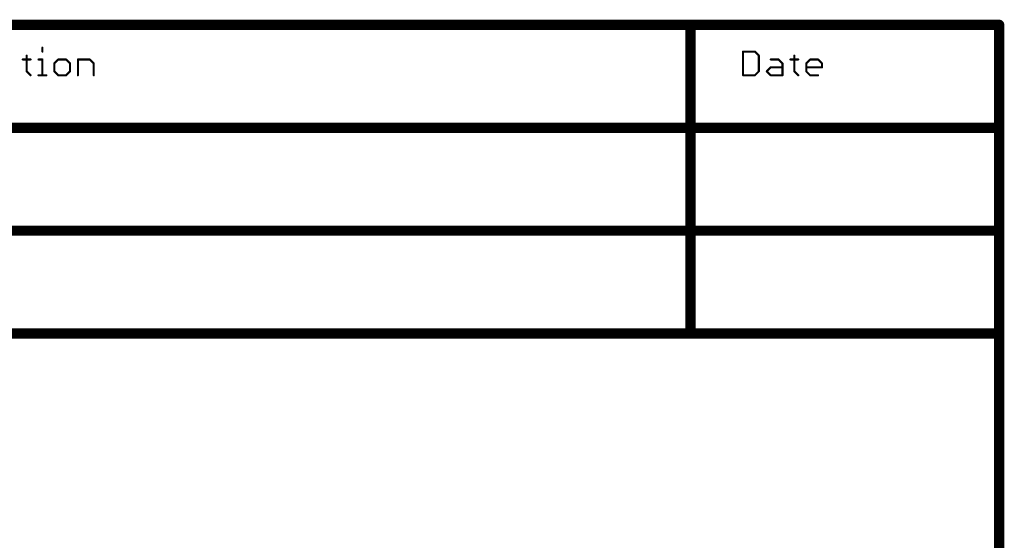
# Model space of a CAD drawing. Extents: x -1.3 to 9.2, y -4.6 to 3.5.
# Tile 215 of 215: x 7.3 to 9.2, y 2.5 to 3.5. Entities that reach past the tile are written whole.
import ezdxf

# ---------------------------------------------------------------- set-up
doc = ezdxf.new("R2010")
doc.units = 0
doc.layers.get('0').update_dxf_attribs({"linetype": 'CONTINUOUS'})
doc.layers.add('acc-ni-360-23-a_document', color=1, linetype='CONTINUOUS')

# ---------------------------------------------------------------- blocks, each defined once
blk = doc.blocks.new('D40')
at = {"const_width": 0.005}
blk.add_lwpolyline([(-0.0025, 0, 1), (0.0025, 0, 1)], format="xyb", close=True, dxfattribs=at)
blk = doc.blocks.new('D41')
at = {"const_width": 0.001}
blk.add_lwpolyline([(-0.0005, 0, 1), (0.0005, 0, 1)], format="xyb", close=True, dxfattribs=at)
blk = doc.blocks.new('D42')
at = {"const_width": 0.01}
blk.add_lwpolyline([(-0.005, 0, 1), (0.005, 0, 1)], format="xyb", close=True, dxfattribs=at)
blk = doc.blocks.new('D43')
at = {"const_width": 0.002}
blk.add_lwpolyline([(-0.001, 0, 1), (0.001, 0, 1)], format="xyb", close=True, dxfattribs=at)

msp = doc.modelspace()

# ---------------------------------------------------------------- linework, layer by layer
at = {"layer": 'acc-ni-360-23-a_document', "color": 1}
for points, const_width in [([(6.866618, 3.474), (8.566618, 3.474)], 0.02), ([(8.566618, 3.474), (9.166618, 3.474)], 0.02), ([(8.566618, 2.874), (8.566618, 3.474)], 0.02), ([(8.566618, 3.479), (8.566618, 3.479)], 0.01), ([(8.566618, 3.479), (8.566618, 3.479)], 0.01), ([(8.566618, 3.469), (8.566618, 3.469)], 0.01), ([(8.566618, 3.469), (8.566618, 3.469)], 0.01), ([(8.571618, 3.474), (8.571618, 3.474)], 0.01), ([(8.571618, 3.474), (8.571618, 3.474)], 0.01), ([(9.166618, 3.274), (9.166618, 3.474)], 0.02), ([(9.166618, 3.469), (9.166618, 3.469)], 0.01), ([(9.166618, 3.469), (9.166618, 3.469)], 0.01), ([(9.171618, 3.474), (9.171618, 3.474)], 0.01), ([(9.171618, 3.474), (9.171618, 3.474)], 0.01), ([(7.306239, 3.422039), (7.306239, 3.429712)], 0.004), ([(7.307239, 3.429712), (7.307239, 3.429712)], 0.002), ([(7.307239, 3.429712), (7.307239, 3.429712)], 0.002), ([(7.267873, 3.406693), (7.283219, 3.406693)], 0.004), ([(7.267873, 3.407693), (7.267873, 3.407693)], 0.002), ([(7.267873, 3.407693), (7.267873, 3.407693)], 0.002), ([(7.275546, 3.383673), (7.275546, 3.414366)], 0.004), ([(7.276546, 3.414366), (7.276546, 3.414366)], 0.002), ([(7.276546, 3.414366), (7.276546, 3.414366)], 0.002), ([(7.298566, 3.406693), (7.306239, 3.406693)], 0.004), ([(7.298566, 3.407693), (7.298566, 3.407693)], 0.002), ([(7.298566, 3.407693), (7.298566, 3.407693)], 0.002), ([(7.305239, 3.422039), (7.305239, 3.422039)], 0.002), ([(7.305239, 3.422039), (7.305239, 3.422039)], 0.002), ([(7.306239, 3.376), (7.306239, 3.406693)], 0.004), ([(7.329259, 3.39902), (7.336932, 3.406693)], 0.004), ([(7.336932, 3.406693), (7.352278, 3.406693)], 0.004), ([(7.336932, 3.407693), (7.336932, 3.407693)], 0.002), ([(7.336932, 3.407693), (7.336932, 3.407693)], 0.002), ([(7.352278, 3.406693), (7.359951, 3.39902)], 0.004), ([(7.352985, 3.4074), (7.352985, 3.4074)], 0.002), ([(7.352985, 3.4074), (7.352985, 3.4074)], 0.002), ([(7.375298, 3.376), (7.375298, 3.406693)], 0.004), ([(7.375298, 3.406693), (7.398317, 3.406693)], 0.004), ([(7.375298, 3.407693), (7.375298, 3.407693)], 0.002), ([(7.375298, 3.407693), (7.375298, 3.407693)], 0.002), ([(7.398317, 3.406693), (7.405991, 3.39902)], 0.004), ([(7.399025, 3.4074), (7.399025, 3.4074)], 0.002), ([(7.399025, 3.4074), (7.399025, 3.4074)], 0.002), ([(8.668618, 3.376), (8.668618, 3.422039)], 0.004), ([(8.668618, 3.422039), (8.691638, 3.422039)], 0.004), ([(8.668618, 3.423039), (8.668618, 3.423039)], 0.002), ([(8.668618, 3.423039), (8.668618, 3.423039)], 0.002), ([(8.669618, 3.422039), (8.669618, 3.422039)], 0.002), ([(8.669618, 3.422039), (8.669618, 3.422039)], 0.002), ([(8.691638, 3.422039), (8.699311, 3.414366)], 0.004), ([(8.691638, 3.421039), (8.691638, 3.421039)], 0.002), ([(8.691638, 3.421039), (8.691638, 3.421039)], 0.002), ([(8.692345, 3.422746), (8.692345, 3.422746)], 0.002), ([(8.692345, 3.422746), (8.692345, 3.422746)], 0.002), ([(8.699311, 3.383673), (8.699311, 3.414366)], 0.004), ([(8.698604, 3.413659), (8.698604, 3.413659)], 0.002), ([(8.698604, 3.413659), (8.698604, 3.413659)], 0.002), ([(8.700311, 3.414366), (8.700311, 3.414366)], 0.002), ([(8.700311, 3.414366), (8.700311, 3.414366)], 0.002), ([(8.72233, 3.406693), (8.737677, 3.406693)], 0.004), ([(8.72233, 3.407693), (8.72233, 3.407693)], 0.002), ([(8.72233, 3.407693), (8.72233, 3.407693)], 0.002), ([(8.737677, 3.406693), (8.74535, 3.39902)], 0.004), ([(8.738384, 3.4074), (8.738384, 3.4074)], 0.002), ([(8.738384, 3.4074), (8.738384, 3.4074)], 0.002), ([(8.760696, 3.406693), (8.776043, 3.406693)], 0.004), ([(8.760696, 3.407693), (8.760696, 3.407693)], 0.002), ([(8.760696, 3.407693), (8.760696, 3.407693)], 0.002), ([(8.76837, 3.383673), (8.76837, 3.414366)], 0.004), ([(8.76937, 3.414366), (8.76937, 3.414366)], 0.002), ([(8.76937, 3.414366), (8.76937, 3.414366)], 0.002), ([(8.791389, 3.39902), (8.799062, 3.406693)], 0.004), ([(8.799062, 3.406693), (8.814409, 3.406693)], 0.004), ([(8.799062, 3.407693), (8.799062, 3.407693)], 0.002), ([(8.799062, 3.407693), (8.799062, 3.407693)], 0.002), ([(8.814409, 3.406693), (8.822082, 3.39902)], 0.004), ([(8.815116, 3.4074), (8.815116, 3.4074)], 0.002), ([(8.815116, 3.4074), (8.815116, 3.4074)], 0.002), ([(7.283219, 3.405693), (7.283219, 3.405693)], 0.002), ([(7.283219, 3.405693), (7.283219, 3.405693)], 0.002), ([(7.306239, 3.405693), (7.306239, 3.405693)], 0.002), ([(7.306239, 3.405693), (7.306239, 3.405693)], 0.002), ([(7.307239, 3.406693), (7.307239, 3.406693)], 0.002), ([(7.307239, 3.406693), (7.307239, 3.406693)], 0.002), ([(7.329259, 3.383673), (7.329259, 3.39902)], 0.004), ([(7.328552, 3.399727), (7.328552, 3.399727)], 0.002), ([(7.328552, 3.399727), (7.328552, 3.399727)], 0.002), ([(7.330259, 3.39902), (7.330259, 3.39902)], 0.002), ([(7.330259, 3.39902), (7.330259, 3.39902)], 0.002), ([(7.337639, 3.405986), (7.337639, 3.405986)], 0.002), ([(7.337639, 3.405986), (7.337639, 3.405986)], 0.002), ([(7.352278, 3.405693), (7.352278, 3.405693)], 0.002), ([(7.352278, 3.405693), (7.352278, 3.405693)], 0.002), ([(7.359951, 3.383673), (7.359951, 3.39902)], 0.004), ([(7.359244, 3.398312), (7.359244, 3.398312)], 0.002), ([(7.359244, 3.398312), (7.359244, 3.398312)], 0.002), ([(7.360951, 3.39902), (7.360951, 3.39902)], 0.002), ([(7.360951, 3.39902), (7.360951, 3.39902)], 0.002), ([(7.376298, 3.406693), (7.376298, 3.406693)], 0.002), ([(7.376298, 3.406693), (7.376298, 3.406693)], 0.002), ([(7.398317, 3.405693), (7.398317, 3.405693)], 0.002), ([(7.398317, 3.405693), (7.398317, 3.405693)], 0.002), ([(7.405991, 3.376), (7.405991, 3.39902)], 0.004), ([(7.405284, 3.398312), (7.405284, 3.398312)], 0.002), ([(7.405284, 3.398312), (7.405284, 3.398312)], 0.002), ([(7.406991, 3.39902), (7.406991, 3.39902)], 0.002), ([(7.406991, 3.39902), (7.406991, 3.39902)], 0.002), ([(8.714657, 3.383673), (8.72233, 3.391346)], 0.004), ([(8.72233, 3.391346), (8.74535, 3.391346)], 0.004), ([(8.72233, 3.392346), (8.72233, 3.392346)], 0.002), ([(8.72233, 3.392346), (8.72233, 3.392346)], 0.002), ([(8.723037, 3.390639), (8.723037, 3.390639)], 0.002), ([(8.723037, 3.390639), (8.723037, 3.390639)], 0.002), ([(8.737677, 3.405693), (8.737677, 3.405693)], 0.002), ([(8.737677, 3.405693), (8.737677, 3.405693)], 0.002), ([(8.74535, 3.376), (8.74535, 3.39902)], 0.004), ([(8.744643, 3.398312), (8.744643, 3.398312)], 0.002), ([(8.744643, 3.398312), (8.744643, 3.398312)], 0.002), ([(8.74535, 3.390346), (8.74535, 3.390346)], 0.002), ([(8.74535, 3.390346), (8.74535, 3.390346)], 0.002), ([(8.74635, 3.39902), (8.74635, 3.39902)], 0.002), ([(8.74635, 3.39902), (8.74635, 3.39902)], 0.002), ([(8.776043, 3.405693), (8.776043, 3.405693)], 0.002), ([(8.776043, 3.405693), (8.776043, 3.405693)], 0.002), ([(8.791389, 3.383673), (8.791389, 3.39902)], 0.004), ([(8.791389, 3.391346), (8.822082, 3.391346)], 0.004), ([(8.790682, 3.399727), (8.790682, 3.399727)], 0.002), ([(8.790682, 3.399727), (8.790682, 3.399727)], 0.002), ([(8.791389, 3.392346), (8.791389, 3.392346)], 0.002), ([(8.791389, 3.392346), (8.791389, 3.392346)], 0.002), ([(8.792389, 3.39902), (8.792389, 3.39902)], 0.002), ([(8.792389, 3.39902), (8.792389, 3.39902)], 0.002), ([(8.79977, 3.405986), (8.79977, 3.405986)], 0.002), ([(8.79977, 3.405986), (8.79977, 3.405986)], 0.002), ([(8.814409, 3.405693), (8.814409, 3.405693)], 0.002), ([(8.814409, 3.405693), (8.814409, 3.405693)], 0.002), ([(8.822082, 3.391346), (8.822082, 3.39902)], 0.004), ([(8.821082, 3.391346), (8.821082, 3.391346)], 0.002), ([(8.821082, 3.391346), (8.821082, 3.391346)], 0.002), ([(8.821375, 3.398312), (8.821375, 3.398312)], 0.002), ([(8.821375, 3.398312), (8.821375, 3.398312)], 0.002), ([(8.822082, 3.390346), (8.822082, 3.390346)], 0.002), ([(8.822082, 3.390346), (8.822082, 3.390346)], 0.002), ([(8.823082, 3.39902), (8.823082, 3.39902)], 0.002), ([(8.823082, 3.39902), (8.823082, 3.39902)], 0.002), ([(7.275546, 3.383673), (7.283219, 3.376)], 0.004), ([(7.274546, 3.383673), (7.274546, 3.383673)], 0.002), ([(7.274546, 3.383673), (7.274546, 3.383673)], 0.002), ([(7.276253, 3.38438), (7.276253, 3.38438)], 0.002), ([(7.276253, 3.38438), (7.276253, 3.38438)], 0.002), ([(7.282512, 3.375293), (7.282512, 3.375293)], 0.002), ([(7.282512, 3.375293), (7.282512, 3.375293)], 0.002), ([(7.298566, 3.376), (7.313912, 3.376)], 0.004), ([(7.298566, 3.377), (7.298566, 3.377)], 0.002), ([(7.298566, 3.377), (7.298566, 3.377)], 0.002), ([(7.305239, 3.376), (7.305239, 3.376)], 0.002), ([(7.305239, 3.376), (7.305239, 3.376)], 0.002), ([(7.313912, 3.375), (7.313912, 3.375)], 0.002), ([(7.313912, 3.375), (7.313912, 3.375)], 0.002), ([(7.329259, 3.383673), (7.336932, 3.376)], 0.004), ([(7.328259, 3.383673), (7.328259, 3.383673)], 0.002), ([(7.328259, 3.383673), (7.328259, 3.383673)], 0.002), ([(7.329966, 3.38438), (7.329966, 3.38438)], 0.002), ([(7.329966, 3.38438), (7.329966, 3.38438)], 0.002), ([(7.336932, 3.376), (7.352278, 3.376)], 0.004), ([(7.336225, 3.375293), (7.336225, 3.375293)], 0.002), ([(7.336225, 3.375293), (7.336225, 3.375293)], 0.002), ([(7.336932, 3.377), (7.336932, 3.377)], 0.002), ([(7.336932, 3.377), (7.336932, 3.377)], 0.002), ([(7.352278, 3.376), (7.359951, 3.383673)], 0.004), ([(7.351571, 3.376707), (7.351571, 3.376707)], 0.002), ([(7.351571, 3.376707), (7.351571, 3.376707)], 0.002), ([(7.352278, 3.375), (7.352278, 3.375)], 0.002), ([(7.352278, 3.375), (7.352278, 3.375)], 0.002), ([(7.358951, 3.383673), (7.358951, 3.383673)], 0.002), ([(7.358951, 3.383673), (7.358951, 3.383673)], 0.002), ([(7.360659, 3.382966), (7.360659, 3.382966)], 0.002), ([(7.360659, 3.382966), (7.360659, 3.382966)], 0.002), ([(7.374298, 3.376), (7.374298, 3.376)], 0.002), ([(7.374298, 3.376), (7.374298, 3.376)], 0.002), ([(7.404991, 3.376), (7.404991, 3.376)], 0.002), ([(7.404991, 3.376), (7.404991, 3.376)], 0.002), ([(8.668618, 3.376), (8.691638, 3.376)], 0.004), ([(8.667618, 3.376), (8.667618, 3.376)], 0.002), ([(8.667618, 3.376), (8.667618, 3.376)], 0.002), ([(8.668618, 3.377), (8.668618, 3.377)], 0.002), ([(8.668618, 3.377), (8.668618, 3.377)], 0.002), ([(8.691638, 3.376), (8.699311, 3.383673)], 0.004), ([(8.69093, 3.376707), (8.69093, 3.376707)], 0.002), ([(8.69093, 3.376707), (8.69093, 3.376707)], 0.002), ([(8.691638, 3.375), (8.691638, 3.375)], 0.002), ([(8.691638, 3.375), (8.691638, 3.375)], 0.002), ([(8.698311, 3.383673), (8.698311, 3.383673)], 0.002), ([(8.698311, 3.383673), (8.698311, 3.383673)], 0.002), ([(8.700018, 3.382966), (8.700018, 3.382966)], 0.002), ([(8.700018, 3.382966), (8.700018, 3.382966)], 0.002), ([(8.714657, 3.383673), (8.72233, 3.376)], 0.004), ([(8.71395, 3.38438), (8.71395, 3.38438)], 0.002), ([(8.71395, 3.38438), (8.71395, 3.38438)], 0.002), ([(8.715364, 3.38438), (8.715364, 3.38438)], 0.002), ([(8.715364, 3.38438), (8.715364, 3.38438)], 0.002), ([(8.72233, 3.376), (8.74535, 3.376)], 0.004), ([(8.721623, 3.375293), (8.721623, 3.375293)], 0.002), ([(8.721623, 3.375293), (8.721623, 3.375293)], 0.002), ([(8.72233, 3.377), (8.72233, 3.377)], 0.002), ([(8.72233, 3.377), (8.72233, 3.377)], 0.002), ([(8.74435, 3.376), (8.74435, 3.376)], 0.002), ([(8.74435, 3.376), (8.74435, 3.376)], 0.002), ([(8.74535, 3.375), (8.74535, 3.375)], 0.002), ([(8.74535, 3.375), (8.74535, 3.375)], 0.002), ([(8.76837, 3.383673), (8.776043, 3.376)], 0.004), ([(8.76737, 3.383673), (8.76737, 3.383673)], 0.002), ([(8.76737, 3.383673), (8.76737, 3.383673)], 0.002), ([(8.769077, 3.38438), (8.769077, 3.38438)], 0.002), ([(8.769077, 3.38438), (8.769077, 3.38438)], 0.002), ([(8.775336, 3.375293), (8.775336, 3.375293)], 0.002), ([(8.775336, 3.375293), (8.775336, 3.375293)], 0.002), ([(8.791389, 3.383673), (8.799062, 3.376)], 0.004), ([(8.790389, 3.383673), (8.790389, 3.383673)], 0.002), ([(8.790389, 3.383673), (8.790389, 3.383673)], 0.002), ([(8.792096, 3.38438), (8.792096, 3.38438)], 0.002), ([(8.792096, 3.38438), (8.792096, 3.38438)], 0.002), ([(8.799062, 3.376), (8.814409, 3.376)], 0.004), ([(8.798355, 3.375293), (8.798355, 3.375293)], 0.002), ([(8.798355, 3.375293), (8.798355, 3.375293)], 0.002), ([(8.799062, 3.377), (8.799062, 3.377)], 0.002), ([(8.799062, 3.377), (8.799062, 3.377)], 0.002), ([(8.814409, 3.375), (8.814409, 3.375)], 0.002), ([(8.814409, 3.375), (8.814409, 3.375)], 0.002), ([(6.666618, 3.274), (9.166618, 3.274)], 0.02), ([(9.166618, 3.074), (9.166618, 3.274)], 0.02), ([(9.161618, 3.274), (9.161618, 3.274)], 0.01), ([(9.161618, 3.274), (9.161618, 3.274)], 0.01), ([(9.166618, 3.269), (9.166618, 3.269)], 0.01), ([(9.166618, 3.269), (9.166618, 3.269)], 0.01), ([(9.171618, 3.274), (9.171618, 3.274)], 0.01), ([(9.171618, 3.274), (9.171618, 3.274)], 0.01), ([(6.666618, 3.074), (9.166618, 3.074)], 0.02), ([(9.166618, 2.874), (9.166618, 3.074)], 0.02), ([(9.161618, 3.074), (9.161618, 3.074)], 0.01), ([(9.161618, 3.074), (9.161618, 3.074)], 0.01), ([(9.166618, 3.069), (9.166618, 3.069)], 0.01), ([(9.166618, 3.069), (9.166618, 3.069)], 0.01), ([(9.171618, 3.074), (9.171618, 3.074)], 0.01), ([(9.171618, 3.074), (9.171618, 3.074)], 0.01), ([(6.866618, 2.874), (8.566618, 2.874)], 0.02), ([(8.566618, 2.874), (9.166618, 2.874)], 0.02), ([(8.561618, 2.874), (8.561618, 2.874)], 0.01), ([(8.561618, 2.874), (8.561618, 2.874)], 0.01), ([(8.566618, 2.879), (8.566618, 2.879)], 0.01), ([(8.566618, 2.879), (8.566618, 2.879)], 0.01), ([(8.566618, 2.869), (8.566618, 2.869)], 0.01), ([(8.566618, 2.869), (8.566618, 2.869)], 0.01), ([(9.166618, -1.726), (9.166618, 2.874)], 0.02), ([(9.161618, 2.874), (9.161618, 2.874)], 0.01), ([(9.161618, 2.874), (9.161618, 2.874)], 0.01), ([(9.166618, 2.869), (9.166618, 2.869)], 0.01), ([(9.166618, 2.869), (9.166618, 2.869)], 0.01), ([(9.171618, 2.874), (9.171618, 2.874)], 0.01), ([(9.171618, 2.874), (9.171618, 2.874)], 0.01)]:
    msp.add_lwpolyline(points, dxfattribs=dict(at, const_width=const_width))
for points, const_width in [([(8.566618, 3.479, 1), (8.566618, 3.469)], 0.01), ([(8.571618, 3.474, 1), (8.561618, 3.474)], 0.01), ([(8.566618, 3.469, 1), (8.566618, 3.479)], 0.01), ([(9.171618, 3.474, 1), (9.161618, 3.474)], 0.01), ([(9.166618, 3.469, 1), (9.166618, 3.479)], 0.01), ([(7.307239, 3.429712, 1), (7.305239, 3.429712)], 0.002), ([(7.267873, 3.407693, 1), (7.267873, 3.405693)], 0.002), ([(7.276546, 3.414366, 1), (7.274546, 3.414366)], 0.002), ([(7.283219, 3.405693, 1), (7.283219, 3.407693)], 0.002), ([(7.298566, 3.407693, 1), (7.298566, 3.405693)], 0.002), ([(7.305239, 3.422039, 1), (7.307239, 3.422039)], 0.002), ([(7.307239, 3.406693, 1), (7.305239, 3.406693)], 0.002), ([(7.306239, 3.405693, 1), (7.306239, 3.407693)], 0.002), ([(7.336932, 3.407693, 1), (7.336932, 3.405693)], 0.002), ([(7.337639, 3.405986, 1), (7.336225, 3.4074)], 0.002), ([(7.352985, 3.4074, 1), (7.351571, 3.405986)], 0.002), ([(7.352278, 3.405693, 1), (7.352278, 3.407693)], 0.002), ([(7.376298, 3.406693, 1), (7.374298, 3.406693)], 0.002), ([(7.375298, 3.407693, 1), (7.375298, 3.405693)], 0.002), ([(7.399025, 3.4074, 1.000854), (7.39761, 3.405986)], 0.002), ([(7.398317, 3.405693, 1), (7.398317, 3.407693)], 0.002), ([(8.669618, 3.422039, 1), (8.667618, 3.422039)], 0.002), ([(8.668618, 3.423039, 1), (8.668618, 3.421039)], 0.002), ([(8.692345, 3.422746, 1.000854), (8.69093, 3.421332)], 0.002), ([(8.691638, 3.421039, 1), (8.691638, 3.423039)], 0.002), ([(8.700311, 3.414366, 1), (8.698311, 3.414366)], 0.002), ([(8.698604, 3.413659, 1), (8.700018, 3.415073)], 0.002), ([(8.72233, 3.407693, 1), (8.72233, 3.405693)], 0.002), ([(8.738384, 3.4074, 1), (8.73697, 3.405986)], 0.002), ([(8.737677, 3.405693, 1), (8.737677, 3.407693)], 0.002), ([(8.760696, 3.407693, 1), (8.760696, 3.405693)], 0.002), ([(8.76937, 3.414366, 1), (8.76737, 3.414366)], 0.002), ([(8.776043, 3.405693, 1), (8.776043, 3.407693)], 0.002), ([(8.799062, 3.407693, 1), (8.799062, 3.405693)], 0.002), ([(8.79977, 3.405986, 0.999854), (8.798355, 3.4074)], 0.002), ([(8.815116, 3.4074, 1), (8.813702, 3.405986)], 0.002), ([(8.814409, 3.405693, 1), (8.814409, 3.407693)], 0.002), ([(7.328552, 3.399727, 1.000854), (7.329966, 3.398312)], 0.002), ([(7.330259, 3.39902, 1), (7.328259, 3.39902)], 0.002), ([(7.360951, 3.39902, 1), (7.358951, 3.39902)], 0.002), ([(7.359244, 3.398312, 1), (7.360659, 3.399727)], 0.002), ([(7.406991, 3.39902, 1), (7.404991, 3.39902)], 0.002), ([(7.405284, 3.398312, 0.999854), (7.406698, 3.399727)], 0.002), ([(8.72233, 3.392346, 1), (8.72233, 3.390346)], 0.002), ([(8.723037, 3.390639, 1), (8.721623, 3.392053)], 0.002), ([(8.74635, 3.39902, 1), (8.74435, 3.39902)], 0.002), ([(8.744643, 3.398312, 0.999854), (8.746057, 3.399727)], 0.002), ([(8.74535, 3.390346, 1), (8.74535, 3.392346)], 0.002), ([(8.790682, 3.399727, 1.000854), (8.792096, 3.398312)], 0.002), ([(8.792389, 3.39902, 1), (8.790389, 3.39902)], 0.002), ([(8.791389, 3.392346, 1), (8.791389, 3.390346)], 0.002), ([(8.823082, 3.39902, 1), (8.821082, 3.39902)], 0.002), ([(8.821082, 3.391346, 1), (8.823082, 3.391346)], 0.002), ([(8.821375, 3.398312, 0.999854), (8.822789, 3.399727)], 0.002), ([(8.822082, 3.390346, 1), (8.822082, 3.392346)], 0.002), ([(7.276253, 3.38438, 1), (7.274839, 3.382966)], 0.002), ([(7.274546, 3.383673, 1), (7.276546, 3.383673)], 0.002), ([(7.282512, 3.375293, 1), (7.283926, 3.376707)], 0.002), ([(7.298566, 3.377, 1), (7.298566, 3.375)], 0.002), ([(7.305239, 3.376, 1), (7.307239, 3.376)], 0.002), ([(7.313912, 3.375, 1), (7.313912, 3.377)], 0.002), ([(7.329966, 3.38438, 1), (7.328552, 3.382966)], 0.002), ([(7.328259, 3.383673, 1), (7.330259, 3.383673)], 0.002), ([(7.336932, 3.377, 1), (7.336932, 3.375)], 0.002), ([(7.336225, 3.375293, 1), (7.337639, 3.376707)], 0.002), ([(7.351571, 3.376707, 1), (7.352985, 3.375293)], 0.002), ([(7.352278, 3.375, 1), (7.352278, 3.377)], 0.002), ([(7.358951, 3.383673, 1), (7.360951, 3.383673)], 0.002), ([(7.360659, 3.382966, 0.999854), (7.359244, 3.38438)], 0.002), ([(7.374298, 3.376, 1), (7.376298, 3.376)], 0.002), ([(7.404991, 3.376, 1), (7.406991, 3.376)], 0.002), ([(8.668618, 3.377, 1), (8.668618, 3.375)], 0.002), ([(8.667618, 3.376, 1), (8.669618, 3.376)], 0.002), ([(8.69093, 3.376707, 0.999854), (8.692345, 3.375293)], 0.002), ([(8.691638, 3.375, 1), (8.691638, 3.377)], 0.002), ([(8.698311, 3.383673, 1), (8.700311, 3.383673)], 0.002), ([(8.700018, 3.382966, 1), (8.698604, 3.38438)], 0.002), ([(8.715364, 3.38438, 1), (8.71395, 3.382966)], 0.002), ([(8.71395, 3.38438, 1), (8.715364, 3.382966)], 0.002), ([(8.72233, 3.377, 1), (8.72233, 3.375)], 0.002), ([(8.721623, 3.375293, 1), (8.723037, 3.376707)], 0.002), ([(8.74435, 3.376, 1), (8.74635, 3.376)], 0.002), ([(8.74535, 3.375, 1), (8.74535, 3.377)], 0.002), ([(8.769077, 3.38438, 1.000854), (8.767662, 3.382966)], 0.002), ([(8.76737, 3.383673, 1), (8.76937, 3.383673)], 0.002), ([(8.775336, 3.375293, 1), (8.77675, 3.376707)], 0.002), ([(8.792096, 3.38438, 1), (8.790682, 3.382966)], 0.002), ([(8.790389, 3.383673, 1), (8.792389, 3.383673)], 0.002), ([(8.799062, 3.377, 1), (8.799062, 3.375)], 0.002), ([(8.798355, 3.375293, 1), (8.799769, 3.376707)], 0.002), ([(8.814409, 3.375, 1), (8.814409, 3.377)], 0.002), ([(9.171618, 3.274, 1), (9.161618, 3.274)], 0.01), ([(9.161618, 3.274, 1), (9.171618, 3.274)], 0.01), ([(9.166618, 3.269, 1), (9.166618, 3.279)], 0.01), ([(9.171618, 3.074, 1), (9.161618, 3.074)], 0.01), ([(9.166618, 3.069, 1), (9.166618, 3.079)], 0.01), ([(9.161618, 3.074, 1), (9.171618, 3.074)], 0.01), ([(8.566618, 2.879, 1), (8.566618, 2.869)], 0.01), ([(8.561618, 2.874, 1), (8.571618, 2.874)], 0.01), ([(8.566618, 2.869, 1), (8.566618, 2.879)], 0.01), ([(9.171618, 2.874, 1), (9.161618, 2.874)], 0.01), ([(9.161618, 2.874, 1), (9.171618, 2.874)], 0.01), ([(9.166618, 2.869, 1), (9.166618, 2.879)], 0.01)]:
    msp.add_lwpolyline(points, format="xyb", dxfattribs=dict(at, const_width=const_width))

# ---------------------------------------------------------------- block references
at = {"layer": 'acc-ni-360-23-a_document'}
for name, p in [('D42', (8.566618, 3.474)), ('D42', (8.566618, 3.474)), ('D42', (8.566618, 3.474)), ('D40', (8.561618, 3.474)), ('D40', (8.566618, 3.479)), ('D40', (8.566618, 3.479)), ('D40', (8.566618, 3.479)), ('D40', (8.566618, 3.479)), ('D40', (8.566618, 3.469)), ('D40', (8.566618, 3.469)), ('D40', (8.566618, 3.469)), ('D40', (8.566618, 3.469)), ('D40', (8.571618, 3.474)), ('D40', (8.571618, 3.474)), ('D40', (8.571618, 3.474)), ('D42', (9.166618, 3.474)), ('D42', (9.166618, 3.474)), ('D40', (9.161618, 3.474)), ('D40', (9.166618, 3.479)), ('D40', (9.166618, 3.469)), ('D40', (9.166618, 3.469)), ('D40', (9.166618, 3.469)), ('D40', (9.171618, 3.474)), ('D40', (9.171618, 3.474)), ('D40', (9.171618, 3.474)), ('D43', (7.306239, 3.429712)), ('D41', (7.305239, 3.429712)), ('D41', (7.307239, 3.429712)), ('D41', (7.307239, 3.429712)), ('D41', (7.307239, 3.429712)), ('D43', (7.267873, 3.406693)), ('D41', (7.267873, 3.407693)), ('D41', (7.267873, 3.407693)), ('D41', (7.267873, 3.407693)), ('D43', (7.275546, 3.414366)), ('D41', (7.274546, 3.414366)), ('D41', (7.276546, 3.414366)), ('D41', (7.276546, 3.414366)), ('D41', (7.276546, 3.414366)), ('D43', (7.283219, 3.406693)), ('D41', (7.283219, 3.407693)), ('D43', (7.298566, 3.406693)), ('D41', (7.298566, 3.407693)), ('D41', (7.298566, 3.407693)), ('D41', (7.298566, 3.407693)), ('D43', (7.306239, 3.422039)), ('D41', (7.305239, 3.422039)), ('D41', (7.305239, 3.422039)), ('D41', (7.305239, 3.422039)), ('D43', (7.306239, 3.406693)), ('D43', (7.306239, 3.406693)), ('D41', (7.306239, 3.407693)), ('D41', (7.307239, 3.422039)), ('D43', (7.336932, 3.406693)), ('D43', (7.336932, 3.406693)), ('D41', (7.336225, 3.4074)), ('D41', (7.336932, 3.407693)), ('D41', (7.336932, 3.407693)), ('D41', (7.336932, 3.407693)), ('D43', (7.352278, 3.406693)), ('D43', (7.352278, 3.406693)), ('D41', (7.352278, 3.407693)), ('D41', (7.352985, 3.4074)), ('D41', (7.352985, 3.4074)), ('D41', (7.352985, 3.4074)), ('D43', (7.375298, 3.406693)), ('D43', (7.375298, 3.406693)), ('D41', (7.375298, 3.407693)), ('D41', (7.375298, 3.407693)), ('D41', (7.375298, 3.407693)), ('D43', (7.398317, 3.406693)), ('D41', (7.398317, 3.407693)), ('D41', (7.399025, 3.4074)), ('D41', (7.399025, 3.4074)), ('D41', (7.399025, 3.4074)), ('D43', (8.668618, 3.422039)), ('D43', (8.668618, 3.422039)), ('D41', (8.667618, 3.422039)), ('D41', (8.668618, 3.423039)), ('D41', (8.668618, 3.423039)), ('D41', (8.668618, 3.423039)), ('D41', (8.668618, 3.421039)), ('D41', (8.669618, 3.422039)), ('D41', (8.669618, 3.422039)), ('D41', (8.669618, 3.422039)), ('D43', (8.691638, 3.422039)), ('D43', (8.691638, 3.422039)), ('D41', (8.69093, 3.421332)), ('D41', (8.691638, 3.423039)), ('D41', (8.691638, 3.421039)), ('D41', (8.691638, 3.421039)), ('D41', (8.691638, 3.421039)), ('D41', (8.692345, 3.422746)), ('D41', (8.692345, 3.422746)), ('D41', (8.692345, 3.422746)), ('D43', (8.699311, 3.414366)), ('D43', (8.699311, 3.414366)), ('D41', (8.698311, 3.414366)), ('D41', (8.698604, 3.413659)), ('D41', (8.698604, 3.413659)), ('D41', (8.698604, 3.413659)), ('D41', (8.700018, 3.415073)), ('D41', (8.700311, 3.414366)), ('D41', (8.700311, 3.414366)), ('D41', (8.700311, 3.414366)), ('D43', (8.72233, 3.406693)), ('D41', (8.72233, 3.407693)), ('D41', (8.72233, 3.407693)), ('D41', (8.72233, 3.407693)), ('D43', (8.737677, 3.406693)), ('D41', (8.737677, 3.407693)), ('D41', (8.738384, 3.4074)), ('D41', (8.738384, 3.4074)), ('D41', (8.738384, 3.4074)), ('D43', (8.760696, 3.406693)), ('D41', (8.760696, 3.407693)), ('D41', (8.760696, 3.407693)), ('D41', (8.760696, 3.407693)), ('D43', (8.76837, 3.414366)), ('D41', (8.76737, 3.414366)), ('D41', (8.76937, 3.414366)), ('D41', (8.76937, 3.414366)), ('D41', (8.76937, 3.414366)), ('D43', (8.776043, 3.406693)), ('D41', (8.776043, 3.407693)), ('D43', (8.799062, 3.406693)), ('D43', (8.799062, 3.406693)), ('D41', (8.798355, 3.4074)), ('D41', (8.799062, 3.407693)), ('D41', (8.799062, 3.407693)), ('D41', (8.799062, 3.407693)), ('D43', (8.814409, 3.406693)), ('D41', (8.814409, 3.407693)), ('D41', (8.815116, 3.4074)), ('D41', (8.815116, 3.4074)), ('D41', (8.815116, 3.4074)), ('D41', (7.267873, 3.405693)), ('D41', (7.283219, 3.405693)), ('D41', (7.283219, 3.405693)), ('D41', (7.283219, 3.405693)), ('D41', (7.298566, 3.405693)), ('D41', (7.305239, 3.406693)), ('D41', (7.306239, 3.405693)), ('D41', (7.306239, 3.405693)), ('D41', (7.306239, 3.405693)), ('D41', (7.307239, 3.406693)), ('D41', (7.307239, 3.406693)), ('D41', (7.307239, 3.406693)), ('D43', (7.329259, 3.39902)), ('D43', (7.329259, 3.39902)), ('D41', (7.328259, 3.39902)), ('D41', (7.328552, 3.399727)), ('D41', (7.328552, 3.399727)), ('D41', (7.328552, 3.399727)), ('D41', (7.329966, 3.398312)), ('D41', (7.330259, 3.39902)), ('D41', (7.330259, 3.39902)), ('D41', (7.330259, 3.39902)), ('D41', (7.336932, 3.405693)), ('D41', (7.337639, 3.405986)), ('D41', (7.337639, 3.405986)), ('D41', (7.337639, 3.405986)), ('D41', (7.351571, 3.405986)), ('D41', (7.352278, 3.405693)), ('D41', (7.352278, 3.405693)), ('D41', (7.352278, 3.405693)), ('D43', (7.359951, 3.39902)), ('D43', (7.359951, 3.39902)), ('D41', (7.358951, 3.39902)), ('D41', (7.359244, 3.398312)), ('D41', (7.359244, 3.398312)), ('D41', (7.359244, 3.398312)), ('D41', (7.360659, 3.399727)), ('D41', (7.360951, 3.39902)), ('D41', (7.360951, 3.39902)), ('D41', (7.360951, 3.39902)), ('D41', (7.374298, 3.406693)), ('D41', (7.375298, 3.405693)), ('D41', (7.376298, 3.406693)), ('D41', (7.376298, 3.406693)), ('D41', (7.376298, 3.406693)), ('D41', (7.39761, 3.405986)), ('D41', (7.398317, 3.405693)), ('D41', (7.398317, 3.405693)), ('D41', (7.398317, 3.405693)), ('D43', (7.405991, 3.39902)), ('D43', (7.405991, 3.39902)), ('D41', (7.404991, 3.39902)), ('D41', (7.405284, 3.398312)), ('D41', (7.405284, 3.398312)), ('D41', (7.405284, 3.398312)), ('D41', (7.406698, 3.399727)), ('D41', (7.406991, 3.39902)), ('D41', (7.406991, 3.39902)), ('D41', (7.406991, 3.39902)), ('D43', (8.72233, 3.391346)), ('D43', (8.72233, 3.391346)), ('D41', (8.721623, 3.392053)), ('D41', (8.72233, 3.405693)), ('D41', (8.72233, 3.392346)), ('D41', (8.72233, 3.392346)), ('D41', (8.72233, 3.392346)), ('D41', (8.72233, 3.390346)), ('D41', (8.723037, 3.390639)), ('D41', (8.723037, 3.390639)), ('D41', (8.723037, 3.390639)), ('D41', (8.73697, 3.405986)), ('D41', (8.737677, 3.405693)), ('D41', (8.737677, 3.405693)), ('D41', (8.737677, 3.405693)), ('D43', (8.74535, 3.39902)), ('D43', (8.74535, 3.39902)), ('D41', (8.74435, 3.39902)), ('D43', (8.74535, 3.391346)), ('D41', (8.744643, 3.398312)), ('D41', (8.744643, 3.398312)), ('D41', (8.744643, 3.398312)), ('D41', (8.74535, 3.392346)), ('D41', (8.74535, 3.390346)), ('D41', (8.74535, 3.390346)), ('D41', (8.74535, 3.390346)), ('D41', (8.746057, 3.399727)), ('D41', (8.74635, 3.39902)), ('D41', (8.74635, 3.39902)), ('D41', (8.74635, 3.39902)), ('D41', (8.760696, 3.405693)), ('D41', (8.776043, 3.405693)), ('D41', (8.776043, 3.405693)), ('D41', (8.776043, 3.405693)), ('D43', (8.791389, 3.39902)), ('D43', (8.791389, 3.39902)), ('D41', (8.790389, 3.39902)), ('D43', (8.791389, 3.391346)), ('D41', (8.790682, 3.399727)), ('D41', (8.790682, 3.399727)), ('D41', (8.790682, 3.399727)), ('D41', (8.791389, 3.392346)), ('D41', (8.791389, 3.392346)), ('D41', (8.791389, 3.392346)), ('D41', (8.791389, 3.390346)), ('D41', (8.792096, 3.398312)), ('D41', (8.792389, 3.39902)), ('D41', (8.792389, 3.39902)), ('D41', (8.792389, 3.39902)), ('D41', (8.799062, 3.405693)), ('D41', (8.79977, 3.405986)), ('D41', (8.79977, 3.405986)), ('D41', (8.79977, 3.405986)), ('D41', (8.813702, 3.405986)), ('D41', (8.814409, 3.405693)), ('D41', (8.814409, 3.405693)), ('D41', (8.814409, 3.405693)), ('D43', (8.822082, 3.39902)), ('D43', (8.822082, 3.39902)), ('D41', (8.821082, 3.39902)), ('D43', (8.822082, 3.391346)), ('D43', (8.822082, 3.391346)), ('D41', (8.821082, 3.391346)), ('D41', (8.821082, 3.391346)), ('D41', (8.821082, 3.391346)), ('D41', (8.821375, 3.398312)), ('D41', (8.821375, 3.398312)), ('D41', (8.821375, 3.398312)), ('D41', (8.822082, 3.392346)), ('D41', (8.822082, 3.390346)), ('D41', (8.822082, 3.390346)), ('D41', (8.822082, 3.390346)), ('D41', (8.822789, 3.399727)), ('D41', (8.823082, 3.39902)), ('D41', (8.823082, 3.39902)), ('D41', (8.823082, 3.39902)), ('D41', (8.823082, 3.391346)), ('D43', (7.275546, 3.383673)), ('D43', (7.275546, 3.383673)), ('D41', (7.274546, 3.383673)), ('D41', (7.274546, 3.383673)), ('D41', (7.274546, 3.383673)), ('D41', (7.274839, 3.382966)), ('D41', (7.276253, 3.38438)), ('D41', (7.276253, 3.38438)), ('D41', (7.276253, 3.38438)), ('D41', (7.276546, 3.383673)), ('D43', (7.283219, 3.376)), ('D41', (7.282512, 3.375293)), ('D41', (7.282512, 3.375293)), ('D41', (7.282512, 3.375293)), ('D41', (7.283926, 3.376707)), ('D43', (7.298566, 3.376)), ('D41', (7.298566, 3.377)), ('D41', (7.298566, 3.377)), ('D41', (7.298566, 3.377)), ('D41', (7.298566, 3.375)), ('D43', (7.306239, 3.376)), ('D41', (7.305239, 3.376)), ('D41', (7.305239, 3.376)), ('D41', (7.305239, 3.376)), ('D41', (7.307239, 3.376)), ('D43', (7.313912, 3.376)), ('D41', (7.313912, 3.377)), ('D41', (7.313912, 3.375)), ('D41', (7.313912, 3.375)), ('D41', (7.313912, 3.375)), ('D43', (7.329259, 3.383673)), ('D43', (7.329259, 3.383673)), ('D41', (7.328259, 3.383673)), ('D41', (7.328259, 3.383673)), ('D41', (7.328259, 3.383673)), ('D41', (7.328552, 3.382966)), ('D41', (7.329966, 3.38438)), ('D41', (7.329966, 3.38438)), ('D41', (7.329966, 3.38438)), ('D41', (7.330259, 3.383673)), ('D43', (7.336932, 3.376)), ('D43', (7.336932, 3.376)), ('D41', (7.336225, 3.375293)), ('D41', (7.336225, 3.375293)), ('D41', (7.336225, 3.375293)), ('D41', (7.336932, 3.377)), ('D41', (7.336932, 3.377)), ('D41', (7.336932, 3.377)), ('D41', (7.336932, 3.375)), ('D41', (7.337639, 3.376707)), ('D43', (7.352278, 3.376)), ('D43', (7.352278, 3.376)), ('D41', (7.351571, 3.376707)), ('D41', (7.351571, 3.376707)), ('D41', (7.351571, 3.376707)), ('D41', (7.352278, 3.377)), ('D41', (7.352278, 3.375)), ('D41', (7.352278, 3.375)), ('D41', (7.352278, 3.375)), ('D41', (7.352985, 3.375293)), ('D43', (7.359951, 3.383673)), ('D43', (7.359951, 3.383673)), ('D41', (7.358951, 3.383673)), ('D41', (7.358951, 3.383673)), ('D41', (7.358951, 3.383673)), ('D41', (7.359244, 3.38438)), ('D41', (7.360659, 3.382966)), ('D41', (7.360659, 3.382966)), ('D41', (7.360659, 3.382966)), ('D41', (7.360951, 3.383673)), ('D43', (7.375298, 3.376)), ('D41', (7.374298, 3.376)), ('D41', (7.374298, 3.376)), ('D41', (7.374298, 3.376)), ('D41', (7.376298, 3.376)), ('D43', (7.405991, 3.376)), ('D41', (7.404991, 3.376)), ('D41', (7.404991, 3.376)), ('D41', (7.404991, 3.376)), ('D41', (7.406991, 3.376)), ('D43', (8.668618, 3.376)), ('D43', (8.668618, 3.376)), ('D41', (8.667618, 3.376)), ('D41', (8.667618, 3.376)), ('D41', (8.667618, 3.376)), ('D41', (8.668618, 3.377)), ('D41', (8.668618, 3.377)), ('D41', (8.668618, 3.377)), ('D41', (8.668618, 3.375)), ('D41', (8.669618, 3.376)), ('D43', (8.691638, 3.376)), ('D43', (8.691638, 3.376)), ('D41', (8.69093, 3.376707)), ('D41', (8.69093, 3.376707)), ('D41', (8.69093, 3.376707)), ('D41', (8.691638, 3.377)), ('D41', (8.691638, 3.375)), ('D41', (8.691638, 3.375)), ('D41', (8.691638, 3.375)), ('D41', (8.692345, 3.375293)), ('D43', (8.699311, 3.383673)), ('D41', (8.698311, 3.383673)), ('D41', (8.698311, 3.383673)), ('D41', (8.698311, 3.383673)), ('D41', (8.698604, 3.38438)), ('D41', (8.700018, 3.382966)), ('D41', (8.700018, 3.382966)), ('D41', (8.700018, 3.382966)), ('D41', (8.700311, 3.383673)), ('D43', (8.714657, 3.383673)), ('D43', (8.714657, 3.383673)), ('D41', (8.71395, 3.38438)), ('D41', (8.71395, 3.38438)), ('D41', (8.71395, 3.38438)), ('D41', (8.71395, 3.382966)), ('D41', (8.715364, 3.38438)), ('D41', (8.715364, 3.38438)), ('D41', (8.715364, 3.38438)), ('D41', (8.715364, 3.382966)), ('D43', (8.72233, 3.376)), ('D43', (8.72233, 3.376)), ('D41', (8.721623, 3.375293)), ('D41', (8.721623, 3.375293)), ('D41', (8.721623, 3.375293)), ('D41', (8.72233, 3.377)), ('D41', (8.72233, 3.377)), ('D41', (8.72233, 3.377)), ('D41', (8.72233, 3.375)), ('D41', (8.723037, 3.376707)), ('D43', (8.74535, 3.376)), ('D43', (8.74535, 3.376)), ('D41', (8.74435, 3.376)), ('D41', (8.74435, 3.376)), ('D41', (8.74435, 3.376)), ('D41', (8.74535, 3.377)), ('D41', (8.74535, 3.375)), ('D41', (8.74535, 3.375)), ('D41', (8.74535, 3.375)), ('D41', (8.74635, 3.376)), ('D43', (8.76837, 3.383673)), ('D43', (8.76837, 3.383673)), ('D41', (8.76737, 3.383673)), ('D41', (8.76737, 3.383673)), ('D41', (8.76737, 3.383673)), ('D41', (8.767662, 3.382966)), ('D41', (8.769077, 3.38438)), ('D41', (8.769077, 3.38438)), ('D41', (8.769077, 3.38438)), ('D41', (8.76937, 3.383673)), ('D43', (8.776043, 3.376)), ('D41', (8.775336, 3.375293)), ('D41', (8.775336, 3.375293)), ('D41', (8.775336, 3.375293)), ('D41', (8.77675, 3.376707)), ('D43', (8.791389, 3.383673)), ('D43', (8.791389, 3.383673)), ('D41', (8.790389, 3.383673)), ('D41', (8.790389, 3.383673)), ('D41', (8.790389, 3.383673)), ('D41', (8.790682, 3.382966)), ('D41', (8.792096, 3.38438)), ('D41', (8.792096, 3.38438)), ('D41', (8.792096, 3.38438)), ('D41', (8.792389, 3.383673)), ('D43', (8.799062, 3.376)), ('D43', (8.799062, 3.376)), ('D41', (8.798355, 3.375293)), ('D41', (8.798355, 3.375293)), ('D41', (8.798355, 3.375293)), ('D41', (8.799062, 3.377)), ('D41', (8.799062, 3.377)), ('D41', (8.799062, 3.377)), ('D41', (8.799062, 3.375)), ('D41', (8.799769, 3.376707)), ('D43', (8.814409, 3.376)), ('D41', (8.814409, 3.377)), ('D41', (8.814409, 3.375)), ('D41', (8.814409, 3.375)), ('D41', (8.814409, 3.375)), ('D42', (9.166618, 3.274)), ('D42', (9.166618, 3.274)), ('D42', (9.166618, 3.274)), ('D40', (9.161618, 3.274)), ('D40', (9.161618, 3.274)), ('D40', (9.161618, 3.274)), ('D40', (9.161618, 3.274)), ('D40', (9.166618, 3.279)), ('D40', (9.166618, 3.269)), ('D40', (9.166618, 3.269)), ('D40', (9.166618, 3.269)), ('D40', (9.171618, 3.274)), ('D40', (9.171618, 3.274)), ('D40', (9.171618, 3.274)), ('D40', (9.171618, 3.274)), ('D42', (9.166618, 3.074)), ('D42', (9.166618, 3.074)), ('D40', (9.166618, 3.079)), ('D40', (9.161618, 3.074)), ('D40', (9.161618, 3.074)), ('D40', (9.161618, 3.074)), ('D40', (9.161618, 3.074)), ('D40', (9.166618, 3.069)), ('D40', (9.166618, 3.069)), ('D40', (9.166618, 3.069)), ('D40', (9.171618, 3.074)), ('D40', (9.171618, 3.074)), ('D40', (9.171618, 3.074)), ('D40', (9.171618, 3.074)), ('D42', (8.566618, 2.874)), ('D42', (8.566618, 2.874)), ('D42', (8.566618, 2.874)), ('D40', (8.561618, 2.874)), ('D40', (8.561618, 2.874)), ('D40', (8.561618, 2.874)), ('D40', (8.566618, 2.879)), ('D40', (8.566618, 2.879)), ('D40', (8.566618, 2.879)), ('D40', (8.566618, 2.879)), ('D40', (8.566618, 2.869)), ('D40', (8.566618, 2.869)), ('D40', (8.566618, 2.869)), ('D40', (8.566618, 2.869)), ('D40', (8.571618, 2.874)), ('D42', (9.166618, 2.874)), ('D42', (9.166618, 2.874)), ('D42', (9.166618, 2.874)), ('D40', (9.161618, 2.874)), ('D40', (9.161618, 2.874)), ('D40', (9.161618, 2.874)), ('D40', (9.161618, 2.874)), ('D40', (9.166618, 2.879)), ('D40', (9.166618, 2.869)), ('D40', (9.166618, 2.869)), ('D40', (9.166618, 2.869)), ('D40', (9.171618, 2.874)), ('D40', (9.171618, 2.874)), ('D40', (9.171618, 2.874)), ('D40', (9.171618, 2.874))]:
    msp.add_blockref(name, p, dxfattribs=at)

doc.saveas('drawing.dxf')
